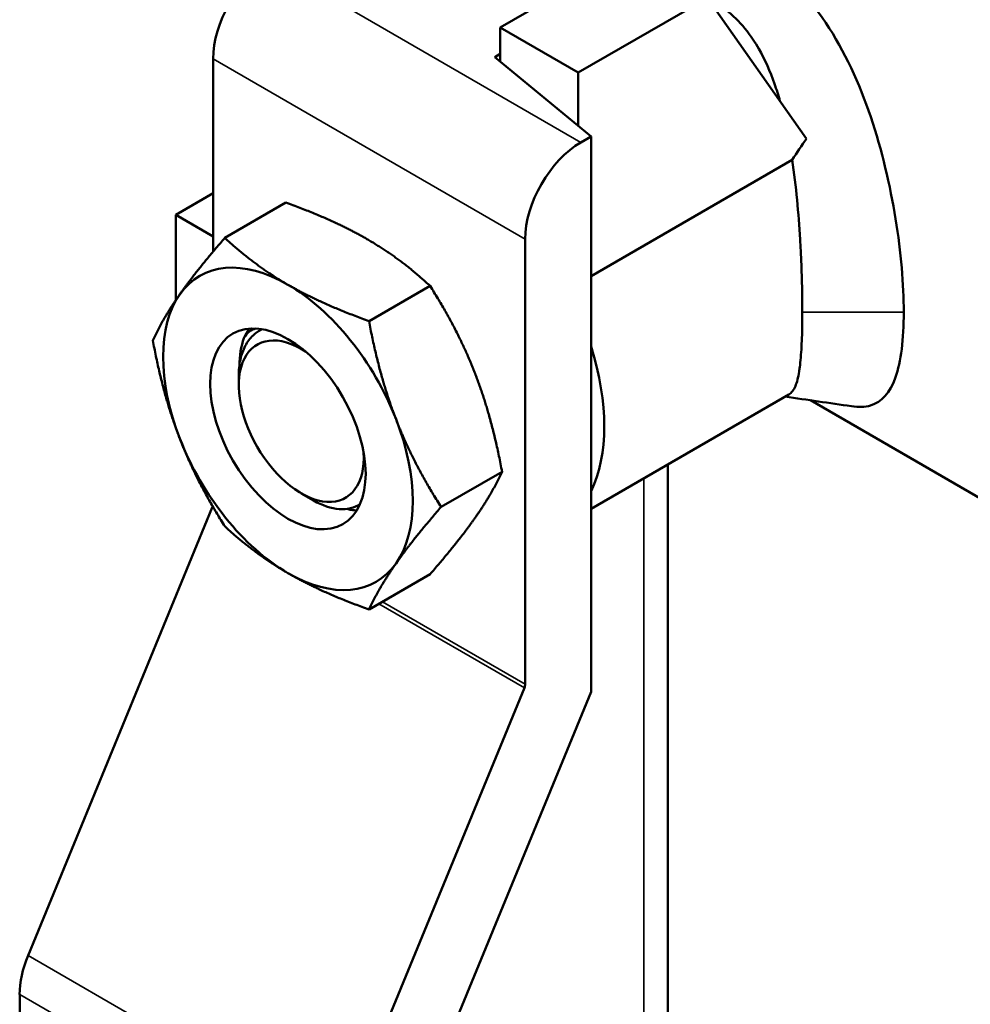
# Model space of a CAD drawing. Header units: inches. Extents: x 0 to 136, y 2 to 86.
# Tile 117 of 160: x 121.88 to 123.2, y 44.53 to 45.9. Entities that reach past the tile are written whole.
import ezdxf

# ---------------------------------------------------------------- set-up
doc = ezdxf.new("R2010")
doc.units = ezdxf.units.IN
doc.header["$LTSCALE"] = 4
doc.header["$MEASUREMENT"] = 0
doc.layers.add('Visible (ANSI)', color=7, linetype='Continuous', lineweight=50)
doc.layers.add('Visible Narrow (ANSI)', color=7, linetype='Continuous', lineweight=35)

msp = doc.modelspace()

# ---------------------------------------------------------------- linework, layer by layer
at = {"layer": 'Visible (ANSI)'}
for p, q in [((122.5474, 45.8872), (122.7275, 45.9912)), ((122.8362, 45.9284), (122.6561, 45.8244)), ((122.8362, 45.9284), (122.9741, 45.7322)), ((122.5474, 45.8872), (122.5474, 45.8398)), ((122.6561, 45.8244), (122.5474, 45.8872)), ((122.5474, 45.8504), (122.5398, 45.846)), ((122.5398, 45.846), (122.6741, 45.7353)), ((122.1473, 45.5749), (122.1473, 45.8435)), ((122.6561, 45.8244), (122.6561, 45.7501)), ((122.6599, 45.7271), (122.6741, 45.7353)), ((122.6741, 44.962), (122.6741, 45.7353)), ((122.6741, 45.5409), (122.9543, 45.7027)), ((122.0953, 45.6261), (122.1473, 45.6562)), ((122.1637, 45.5941), (122.2487, 45.6432)), ((122.0953, 45.6261), (122.1473, 45.5961)), ((122.0953, 45.5072), (122.0953, 45.6261)), ((122.5822, 44.9725), (122.5822, 45.5924)), ((122.3646, 45.4782), (122.4496, 45.5273)), ((122.2155, 45.4668), (122.2153, 45.4667)), ((122.1831, 45.3891), (122.1831, 45.4014)), ((122.6741, 45.2169), (122.9496, 45.376)), ((122.9797, 45.3679), (123.5059, 45.0641)), ((122.465, 45.2193), (122.55, 45.2684)), ((122.7809, 45.2786), (122.7809, 32.8901)), ((122.2702, 45.2382), (122.2874, 45.2282)), ((121.8895, 44.5948), (122.1462, 45.2186)), ((122.3646, 45.0765), (122.4496, 45.1256)), ((122.3244, 44.3437), (122.5811, 44.9676)), ((122.6741, 44.962), (122.4387, 44.3899)), ((121.8778, 44.4845), (121.8778, 44.5405))]:
    msp.add_line(p, q, dxfattribs=at)
for centre, major_axis, ratio, start_param, end_param in [((122.2251, 45.8884), (0.055, 0.0953), 0.57735, 0.785398, 2.356194), ((122.6599, 45.6373), (0.055, 0.0953), 0.57735, 0.785398, 2.356194), ((122.2516, 45.3281), (-0.123, 0.213), 0.57735, 5.497787, 6.544985), ((122.2516, 45.3281), (-0.123, 0.213), 0.57735, 4.45059, 5.497787), ((122.2516, 45.3281), (-0.123, 0.213), 0.57735, 0.261799, 1.308997), ((122.2914, 45.3511), (-0.0766, 0.1327), 0.57735, 0.263034, 0.417077), ((122.2747, 45.3411), (-0.0591, 0.1257), 0.515811, 6.280966, 6.283185), ((122.2702, 45.3388), (-0.0616, 0.1067), 0.57735, 5.432416, 10.275547), ((122.4749, 45.457), (0.1538, -0.2663), 0.57735, 0.373119, 1.197678), ((122.2516, 45.3281), (0.123, -0.213), 0.57735, 0.261799, 1.308997), ((122.2516, 45.3281), (0.123, -0.213), 0.57735, 4.45059, 5.497787), ((122.1402, 45.2195), (-0.005, -0.00866), 0.57735, 1.79893, 1.97205), ((122.2516, 45.3281), (0.123, -0.213), 0.57735, 5.497787, 6.544985), ((122.5751, 44.9684), (-0.005, -0.00866), 0.57735, 1.79893, 2.356194), ((121.9555, 44.5854), (0.055, 0.0953), 0.57735, 1.79893, 2.356194)]:
    msp.add_ellipse(centre, major_axis=major_axis, ratio=ratio, start_param=start_param, end_param=end_param, dxfattribs=at)
msp.add_ellipse((122.2516, 45.3281), major_axis=(0.0766, -0.1327), ratio=0.57735, dxfattribs=at)
for points, knots in [([(122.618, 45.9762), (122.6299, 45.9845), (122.6429, 45.9918), (122.6566, 45.9981), (122.6931, 46.0146), (122.7345, 46.0235), (122.7774, 46.0227), (122.8203, 46.0219), (122.8639, 46.0105), (122.9026, 45.9882), (122.9414, 45.9659), (122.9747, 45.9329), (123.0011, 45.8936), (123.0275, 45.8544), (123.0479, 45.8095), (123.0637, 45.7628), (123.0794, 45.7161), (123.0908, 45.6673), (123.0984, 45.6206), (123.106, 45.574), (123.1098, 45.5287), (123.1098, 45.4908)], [-0.3984733, -0.3984733, -0.3984733, -0.3984733, -0.375, -0.375, -0.375, -0.3125, -0.3125, -0.3125, -0.25, -0.25, -0.25, -0.1875, -0.1875, -0.1875, -0.125, -0.125, -0.125, -0.0625, -0.0625, -0.0625, 0, 0, 0, 0]), ([(122.9373, 45.7846), (122.935, 45.7928), (122.9324, 45.8008), (122.9236, 45.826), (122.9164, 45.8424), (122.9053, 45.8618), (122.9027, 45.866), (122.8928, 45.8809), (122.8847, 45.8908), (122.8673, 45.9077), (122.8583, 45.9148), (122.8448, 45.9229), (122.8411, 45.9249), (122.8374, 45.9268)], [0.0865748, 0.0865748, 0.0865748, 0.0865748, 0.1556779, 0.1556779, 0.3087572, 0.3087572, 0.3523304, 0.3523304, 0.4684821, 0.4684821, 0.5759062, 0.5759062, 0.6152579, 0.6152579, 0.6152579, 0.6152579]), ([(122.9684, 45.4908), (122.9684, 45.4927), (122.9684, 45.4946), (122.9683, 45.5092), (122.9681, 45.5228), (122.9674, 45.5498), (122.9668, 45.5631), (122.9659, 45.5817), (122.9656, 45.5868), (122.9642, 45.6102), (122.9628, 45.6288), (122.9593, 45.6657), (122.957, 45.6843), (122.9543, 45.7027)], [1.9596019, 1.9596019, 1.9596019, 1.9596019, 1.9777659, 1.9777659, 2.0990956, 2.0990956, 2.2096413, 2.2096413, 2.2512433, 2.2512433, 2.3980834, 2.3980834, 2.5485569, 2.5485569, 2.5485569, 2.5485569]), ([(122.9496, 45.376), (122.9533, 45.3781), (122.9564, 45.382), (122.961, 45.393), (122.9627, 45.3997), (122.9643, 45.41), (122.9646, 45.412), (122.9659, 45.4222), (122.9667, 45.4318), (122.9676, 45.4479), (122.9678, 45.4533), (122.9683, 45.4688), (122.9684, 45.4794), (122.9684, 45.4908)], [1.2826001, 1.2826001, 1.2826001, 1.2826001, 1.4559222, 1.4559222, 1.6121691, 1.6121691, 1.6472344, 1.6472344, 1.7840312, 1.7840312, 1.8489459, 1.8489459, 1.9596019, 1.9596019, 1.9596019, 1.9596019]), ([(123.1098, 45.4908), (123.1098, 45.4529), (123.106, 45.4216), (123.0983, 45.3999), (123.0907, 45.3782), (123.0792, 45.3653), (123.0635, 45.3607), (123.0558, 45.3584), (123.047, 45.3581), (123.0369, 45.3596)], [-1, -1, -1, -1, -0.9375, -0.9375, -0.9375, -0.875, -0.875, -0.875, -0.8442769, -0.8442769, -0.8442769, -0.8442769]), ([(122.2157, 45.4668), (122.211, 45.4647), (122.2068, 45.4619), (122.203, 45.4583), (122.1987, 45.4542), (122.1951, 45.4493), (122.1921, 45.4436), (122.1892, 45.438), (122.1869, 45.4315), (122.1853, 45.4244), (122.1838, 45.4173), (122.1831, 45.4097), (122.1831, 45.4015), (122.1831, 45.4015), (122.1831, 45.4015), (122.1831, 45.4014)], [0.0142598, 0.0142598, 0.0142598, 0.0142598, 0.125, 0.125, 0.125, 0.25, 0.25, 0.25, 0.375, 0.375, 0.375, 0.5, 0.5, 0.5, 0.5003362, 0.5003362, 0.5003362, 0.5003362]), ([(122.1903, 45.4545), (122.1905, 45.4548), (122.1906, 45.4551), (122.1948, 45.4624), (122.2004, 45.4665), (122.2066, 45.4678)], [1.1023548, 1.1023548, 1.1023548, 1.1023548, 1.1070551, 1.1070551, 1.2254741, 1.2254741, 1.2254741, 1.2254741]), ([(122.2874, 45.2282), (122.2993, 45.2214), (122.3119, 45.217), (122.3343, 45.2155), (122.3442, 45.2182), (122.3521, 45.2233)], [1.7270004, 1.7270004, 1.7270004, 1.7270004, 1.8652294, 1.8652294, 1.997534, 1.997534, 1.997534, 1.997534]), ([(122.3475, 45.2145), (122.3451, 45.2146), (122.3426, 45.2148), (122.338, 45.2156), (122.336, 45.216), (122.3339, 45.2166)], [0.40706197, 0.40706197, 0.40706197, 0.40706197, 0.43845737, 0.43845737, 0.4632912, 0.4632912, 0.4632912, 0.4632912])]:
    msp.add_open_spline(points, degree=3, knots=knots, dxfattribs=at)
for points in [[(122.9543, 45.7027), (122.9608, 45.7126), (122.9674, 45.7225), (122.9741, 45.7322)], [(122.1839, 45.4156), (122.184, 45.4299), (122.1862, 45.4434), (122.1903, 45.4545)], [(123.0369, 45.3596), (123.0061, 45.3641), (122.9753, 45.3686), (122.9445, 45.373)]]:
    msp.add_open_spline(points, degree=3, dxfattribs=at)
for points, weights in [([(122.3617, 45.5925), (122.3151, 45.6194), (122.2487, 45.6432)], [1.85054789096, 1.85054789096, 1.71768453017]), ([(122.1009, 45.5155), (122.1242, 45.5486), (122.1637, 45.5941)], [1.85054789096, 1.85054789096, 1.71768453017]), ([(122.2516, 45.5289), (122.205, 45.5558), (122.1637, 45.5941)], [1.85054789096, 1.85054789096, 1.71768453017]), ([(122.4496, 45.5273), (122.4083, 45.5656), (122.3617, 45.5925)], [1.71768453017, 1.85054789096, 1.85054789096]), ([(122.3646, 45.4782), (122.2982, 45.502), (122.2516, 45.5289)], [1.71768453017, 1.85054789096, 1.85054789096]), ([(122.0633, 45.4513), (122.0776, 45.4823), (122.1009, 45.5155)], [1.71768453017, 1.85054789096, 1.85054789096]), ([(122.5124, 45.4051), (122.4891, 45.4652), (122.4496, 45.5273)], [1.85054789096, 1.85054789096, 1.71768453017]), ([(122.3646, 45.4782), (122.3789, 45.4016), (122.4022, 45.3415)], [1.71768453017, 1.85054789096, 1.85054789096]), ([(122.1009, 45.3146), (122.0776, 45.3747), (122.0633, 45.4513)], [1.85054789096, 1.85054789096, 1.71768453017]), ([(122.55, 45.2684), (122.5357, 45.345), (122.5124, 45.4051)], [1.71768453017, 1.85054789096, 1.85054789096]), ([(122.4022, 45.3415), (122.4255, 45.2814), (122.465, 45.2193)], [1.85054789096, 1.85054789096, 1.71768453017]), ([(122.1637, 45.1924), (122.1242, 45.2545), (122.1009, 45.3146)], [1.71768453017, 1.85054789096, 1.85054789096]), ([(122.5124, 45.2042), (122.5357, 45.2374), (122.55, 45.2684)], [1.85054789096, 1.85054789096, 1.71768453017]), ([(122.465, 45.2193), (122.4255, 45.1738), (122.4022, 45.1407)], [1.71768453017, 1.85054789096, 1.85054789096]), ([(122.4496, 45.1256), (122.4891, 45.1711), (122.5124, 45.2042)], [1.71768453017, 1.85054789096, 1.85054789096]), ([(122.2516, 45.1272), (122.205, 45.1541), (122.1637, 45.1924)], [1.85054789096, 1.85054789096, 1.71768453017]), ([(122.4022, 45.1407), (122.3789, 45.1075), (122.3646, 45.0765)], [1.85054789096, 1.85054789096, 1.71768453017]), ([(122.3646, 45.0765), (122.2982, 45.1003), (122.2516, 45.1272)], [1.71768453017, 1.85054789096, 1.85054789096])]:
    msp.add_rational_spline(points, weights, degree=2, dxfattribs=at)
at = {"layer": 'Visible Narrow (ANSI)'}
for p, q in [((122.2251, 45.9782), (122.6599, 45.7271)), ((122.5822, 45.5924), (122.1473, 45.8435)), ((123.1098, 45.4908), (122.9684, 45.4908)), ((122.7477, 32.8438), (122.7477, 45.2594)), ((122.1484, 45.2173), (122.1462, 45.2186)), ((122.5811, 44.9676), (122.3785, 45.0845)), ((122.3833, 45.0873), (122.5822, 44.9725)), ((121.8895, 44.5948), (122.3244, 44.3437)), ((122.3126, 44.2894), (121.8778, 44.5405))]:
    msp.add_line(p, q, dxfattribs=at)

doc.saveas('drawing.dxf')
